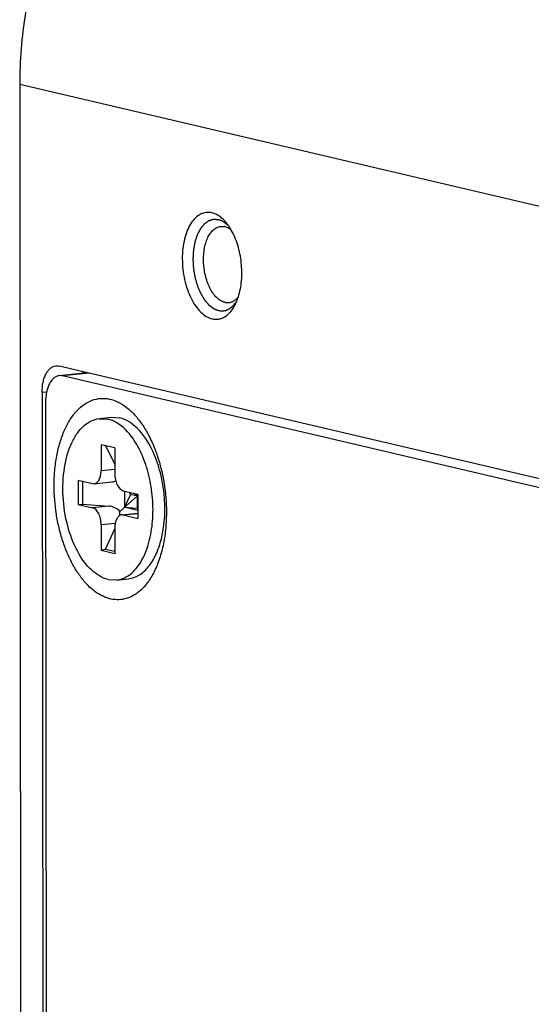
# Model space of a CAD drawing. Header units: millimetres. Extents: x 0 to 2731, y -3524 to -2222.
# Tile 204 of 221: x 2297 to 2314, y -2475 to -2442. Entities that reach past the tile are written whole.
import ezdxf

# ---------------------------------------------------------------- set-up
doc = ezdxf.new("R2010")
doc.units = ezdxf.units.MM
doc.header["$LTSCALE"] = 46.255
doc.layers.add('00_COMPONENTS', color=7, linetype='CONTINUOUS')

msp = doc.modelspace()

# ---------------------------------------------------------------- linework, layer by layer
at = {"layer": '00_COMPONENTS', "color": 7}
for p, q in [((2297.192, -2444.529), (2297.251, -2503.269)), ((2327.385, -2460.497), (2298.479, -2453.716)), ((2299.407, -2453.934), (2298.486, -2454.032)), ((2327.274, -2460.767), (2298.591, -2454.039)), ((2297.924, -2454.573), (2297.974, -2503.192)), ((2298.036, -2454.896), (2298.085, -2503.18)), ((2299.795, -2455.43), (2300.183, -2455.389)), ((2299.796, -2455.436), (2300.073, -2455.449)), ((2300.183, -2455.389), (2300.46, -2455.408)), ((2299.851, -2456.285), (2299.852, -2457.125)), ((2300.296, -2456.39), (2299.851, -2456.285)), ((2299.991, -2456.318), (2300.297, -2456.914)), ((2300.296, -2456.39), (2300.297, -2457.229)), ((2299.102, -2457.442), (2299.103, -2458.232)), ((2299.102, -2457.442), (2299.575, -2457.553)), ((2299.247, -2457.476), (2299.248, -2458.222)), ((2299.627, -2457.557), (2300.196, -2457.496)), ((2299.575, -2457.553), (2299.627, -2457.556)), ((2300.575, -2457.788), (2301.048, -2457.899)), ((2300.617, -2457.788), (2300.618, -2458.327)), ((2300.769, -2457.833), (2300.809, -2457.912)), ((2300.466, -2458.46), (2301.032, -2457.964)), ((2300.809, -2457.912), (2300.618, -2458.327)), ((2301.048, -2457.968), (2300.809, -2457.912)), ((2301.032, -2457.964), (2300.945, -2457.875)), ((2301.032, -2457.964), (2301.038, -2457.898)), ((2301.032, -2457.964), (2301.048, -2458.218)), ((2301.032, -2457.964), (2301.032, -2458.359)), ((2301.048, -2457.899), (2301.049, -2458.689)), ((2299.103, -2458.232), (2299.248, -2458.222)), ((2299.103, -2458.232), (2299.576, -2458.343)), ((2299.248, -2458.222), (2300.1, -2458.288)), ((2301.049, -2458.428), (2300.618, -2458.327)), ((2300.618, -2458.327), (2301.032, -2458.359)), ((2301.032, -2458.359), (2301.048, -2458.398)), ((2300.524, -2458.575), (2301.049, -2458.519)), ((2300.576, -2458.578), (2300.524, -2458.576)), ((2300.576, -2458.578), (2301.049, -2458.689)), ((2299.854, -2458.902), (2299.855, -2459.742)), ((2300.299, -2459.018), (2299.984, -2459.701)), ((2300.299, -2459.007), (2300.3, -2459.846)), ((2299.984, -2459.701), (2299.855, -2459.742)), ((2300.3, -2459.846), (2299.855, -2459.742)), ((2300.3, -2459.775), (2299.984, -2459.701)), ((2300.078, -2460.683), (2300.355, -2460.695)), ((2300.356, -2460.701), (2300.743, -2460.66))]:
    msp.add_line(p, q, dxfattribs=at)
at = {"layer": '00_COMPONENTS', "color": 4}
for p, q in [((2332.379, -2452.783), (2297.192, -2444.529)), ((2299.46, -2453.946), (2298.591, -2454.039)), ((2297.924, -2454.573), (2298.071, -2454.558)), ((2299.852, -2457.125), (2300.297, -2457.077)), ((2300.1, -2458.288), (2299.576, -2458.343)), ((2300.576, -2458.578), (2301.049, -2458.528)), ((2300.314, -2458.853), (2299.854, -2458.902))]:
    msp.add_line(p, q, dxfattribs=at)
at = {"layer": '00_COMPONENTS', "color": 7}
for centre, radius, start, end in [((2299.867, -2456.322), 0.897, 71.9597, 76.7621), ((2299.739, -2456.619), 1.222, 60.064, 60.4603), ((2298.226, -2457.898), 3.228, 26.3072, 28.8927), ((2297.956, -2458.03), 3.528, 23.1493, 26.3008), ((2297.796, -2458.101), 3.703, 22.851, 23.173), ((2297.768, -2458.112), 3.733, 22.566, 22.8511)]:
    msp.add_arc(centre, radius, start, end, dxfattribs=at)
for centre, major_axis, ratio, start_param, end_param in [((2300.098, -2457.004), (0.456, -0.27), 0.911488, -0.885721, -0.614034), ((2300.1, -2458.781), (0.456, -0.27), 0.911488, 1.280901, 2.066299), ((2300.1, -2458.781), (0.274, 0.506), 0.482805, -0.961693, -0.655214)]:
    msp.add_ellipse(centre, major_axis=major_axis, ratio=ratio, start_param=start_param, end_param=end_param, dxfattribs=at)
for points, knots in [([(2307.155, -2431.618), (2306.826, -2431.653), (2306.168, -2431.762), (2305.197, -2432.037), (2304.246, -2432.423), (2303.005, -2433.084), (2301.549, -2434.172), (2300.039, -2435.816), (2298.803, -2437.75), (2297.885, -2439.899), (2297.319, -2442.182), (2297.191, -2443.749), (2297.192, -2444.529)], [0, 0, 0, 0, 0.055808, 0.112475, 0.170141, 0.22891, 0.349775, 0.475112, 0.60417, 0.735714, 0.868207, 1, 1, 1, 1]), ([(2303.476, -2448.718), (2303.445, -2448.711), (2303.381, -2448.701), (2303.286, -2448.704), (2303.192, -2448.724), (2303.068, -2448.774), (2302.922, -2448.882), (2302.776, -2449.067), (2302.657, -2449.302), (2302.57, -2449.58), (2302.516, -2449.89), (2302.499, -2450.221), (2302.518, -2450.56), (2302.573, -2450.895), (2302.662, -2451.213), (2302.781, -2451.502), (2302.927, -2451.752), (2303.094, -2451.954), (2303.277, -2452.1), (2303.413, -2452.159), (2303.479, -2452.174)], [0, 0, 0, 0, 0.022191, 0.043938, 0.065719, 0.088007, 0.135583, 0.189186, 0.249713, 0.3169, 0.389672, 0.466412, 0.545177, 0.623868, 0.700394, 0.772827, 0.839582, 0.899628, 0.95277, 1, 1, 1, 1]), ([(2303.965, -2449.067), (2303.929, -2449.022), (2303.856, -2448.939), (2303.735, -2448.836), (2303.609, -2448.76), (2303.52, -2448.728), (2303.476, -2448.718)], [0, 0, 0, 0, 0.281156, 0.540143, 0.778547, 1, 1, 1, 1]), ([(2303.894, -2451.636), (2303.85, -2451.626), (2303.759, -2451.588), (2303.635, -2451.494), (2303.521, -2451.364), (2303.42, -2451.203), (2303.335, -2451.015), (2303.268, -2450.807), (2303.222, -2450.585), (2303.198, -2450.358), (2303.197, -2450.131), (2303.219, -2449.914), (2303.264, -2449.713), (2303.329, -2449.535), (2303.414, -2449.385), (2303.516, -2449.268), (2303.632, -2449.188), (2303.719, -2449.163), (2303.761, -2449.159)], [0, 0, 0, 0, 0.046211, 0.097785, 0.155685, 0.219876, 0.289591, 0.363565, 0.440206, 0.51774, 0.594331, 0.668208, 0.737787, 0.801812, 0.859535, 0.910943, 0.957032, 1, 1, 1, 1]), ([(2303.761, -2449.159), (2303.772, -2449.158), (2303.816, -2449.155), (2303.86, -2449.16), (2303.892, -2449.167)], [0, 0, 0, 0, 0.247279, 1, 1, 1, 1]), ([(2304.107, -2449.278), (2304.096, -2449.259), (2304.053, -2449.186), (2304.004, -2449.116), (2303.965, -2449.067)], [0, 0, 0, 0, 0.258803, 1, 1, 1, 1]), ([(2304.107, -2449.278), (2304.074, -2449.252), (2304.006, -2449.206), (2303.93, -2449.176), (2303.892, -2449.167)], [0, 0, 0, 0, 0.522748, 1, 1, 1, 1]), ([(2304.339, -2451.455), (2304.365, -2451.372), (2304.408, -2451.197), (2304.458, -2450.826), (2304.45, -2450.343), (2304.356, -2449.868), (2304.229, -2449.516), (2304.15, -2449.354), (2304.107, -2449.278)], [0, 0, 0, 0, 0.116507, 0.240209, 0.500008, 0.759802, 0.8835, 1, 1, 1, 1]), ([(2303.479, -2452.174), (2303.515, -2452.183), (2303.588, -2452.193), (2303.699, -2452.185), (2303.806, -2452.154), (2303.947, -2452.082), (2304.108, -2451.932), (2304.202, -2451.778), (2304.244, -2451.692)], [0, 0, 0, 0, 0.113283, 0.224375, 0.336533, 0.452873, 0.707007, 1, 1, 1, 1]), ([(2303.894, -2451.636), (2303.905, -2451.639), (2303.948, -2451.647), (2303.993, -2451.648), (2304.025, -2451.645)], [0, 0, 0, 0, 0.254816, 1, 1, 1, 1]), ([(2304.025, -2451.645), (2304.054, -2451.642), (2304.112, -2451.629), (2304.195, -2451.589), (2304.272, -2451.531), (2304.317, -2451.482), (2304.338, -2451.455)], [0, 0, 0, 0, 0.231284, 0.47076, 0.725355, 1, 1, 1, 1]), ([(2304.244, -2451.692), (2304.253, -2451.674), (2304.289, -2451.597), (2304.319, -2451.517), (2304.339, -2451.455)], [0, 0, 0, 0, 0.241203, 1, 1, 1, 1]), ([(2297.924, -2454.573), (2297.924, -2454.464), (2297.939, -2454.304), (2297.992, -2454.105), (2298.046, -2453.977), (2298.112, -2453.87), (2298.19, -2453.787), (2298.278, -2453.731), (2298.343, -2453.713), (2298.374, -2453.709)], [0, 0, 0, 0, 0.312045, 0.455295, 0.586946, 0.705951, 0.812654, 0.909242, 1, 1, 1, 1]), ([(2298.374, -2453.709), (2298.383, -2453.709), (2298.418, -2453.706), (2298.453, -2453.71), (2298.479, -2453.716)], [0, 0, 0, 0, 0.247279, 1, 1, 1, 1]), ([(2299.27, -2453.902), (2299.268, -2453.906), (2299.265, -2453.913), (2299.261, -2453.923), (2299.258, -2453.931), (2299.256, -2453.936), (2299.254, -2453.94), (2299.254, -2453.942), (2299.253, -2453.944), (2299.252, -2453.947), (2299.251, -2453.949), (2299.25, -2453.95)], [0, 0, 0, 0, 0.25, 0.5, 0.625, 0.75, 0.8125, 0.84375, 0.875, 0.9375, 1, 1, 1, 1]), ([(2299.27, -2453.902), (2299.268, -2453.906), (2299.261, -2453.922), (2299.255, -2453.938), (2299.25, -2453.95)], [0, 0, 0, 0, 0.246843, 1, 1, 1, 1]), ([(2298.486, -2454.032), (2298.454, -2454.035), (2298.39, -2454.053), (2298.302, -2454.109), (2298.224, -2454.192), (2298.157, -2454.299), (2298.104, -2454.427), (2298.05, -2454.626), (2298.036, -2454.786), (2298.036, -2454.896)], [0, 0, 0, 0, 0.090758, 0.187346, 0.294049, 0.413054, 0.544705, 0.687954, 1, 1, 1, 1]), ([(2298.591, -2454.039), (2298.582, -2454.037), (2298.548, -2454.03), (2298.512, -2454.029), (2298.486, -2454.032)], [0, 0, 0, 0, 0.254802, 1, 1, 1, 1]), ([(2298.316, -2457.627), (2298.316, -2457.461), (2298.33, -2457.133), (2298.394, -2456.657), (2298.5, -2456.215), (2298.645, -2455.816), (2298.827, -2455.469), (2299.041, -2455.183), (2299.284, -2454.965), (2299.551, -2454.822), (2299.836, -2454.759), (2300.128, -2454.781), (2300.418, -2454.884), (2300.698, -2455.065), (2300.964, -2455.316), (2301.208, -2455.631), (2301.428, -2456.004), (2301.55, -2456.277), (2301.606, -2456.421)], [0, 0, 0, 0, 0.082285, 0.161533, 0.236573, 0.306472, 0.370631, 0.428907, 0.48177, 0.530444, 0.576932, 0.623731, 0.673265, 0.727359, 0.787044, 0.852628, 0.923843, 1, 1, 1, 1]), ([(2300.078, -2460.683), (2299.88, -2460.636), (2299.474, -2460.376), (2299.034, -2459.745), (2298.723, -2458.914), (2298.579, -2457.98), (2298.618, -2457.057), (2298.808, -2456.356), (2299.059, -2455.911), (2299.274, -2455.662), (2299.522, -2455.494), (2299.706, -2455.441), (2299.795, -2455.431)], [0, 0, 0, 0, 0.097063, 0.219105, 0.362739, 0.517034, 0.667558, 0.80114, 0.858984, 0.910567, 0.956845, 1, 1, 1, 1]), ([(2300.341, -2455.556), (2300.325, -2455.547), (2300.262, -2455.513), (2300.196, -2455.485), (2300.145, -2455.469)], [0, 0, 0, 0, 0.257913, 1, 1, 1, 1]), ([(2301.052, -2456.338), (2301.004, -2456.252), (2300.82, -2455.953), (2300.567, -2455.687), (2300.348, -2455.56)], [0, 0, 0, 0, 0.280899, 1, 1, 1, 1]), ([(2301.51, -2456.434), (2301.387, -2456.182), (2301.114, -2455.754), (2300.674, -2455.458), (2300.46, -2455.408)], [0, 0, 0, 0, 0.560411, 1, 1, 1, 1]), ([(2301.821, -2459.358), (2301.941, -2458.875), (2301.972, -2458.102), (2301.79, -2457.123), (2301.617, -2456.651), (2301.51, -2456.434)], [0, 0, 0, 0, 0.499148, 0.75726, 1, 1, 1, 1]), ([(2301.606, -2456.421), (2301.613, -2456.438), (2301.641, -2456.51), (2301.667, -2456.582), (2301.685, -2456.636)], [0, 0, 0, 0, 0.247906, 1, 1, 1, 1]), ([(2301.393, -2459.55), (2301.459, -2459.329), (2301.547, -2458.854), (2301.559, -2458.119), (2301.454, -2457.38), (2301.309, -2456.903), (2301.216, -2456.68)], [0, 0, 0, 0, 0.236991, 0.492054, 0.751415, 1, 1, 1, 1]), ([(2301.685, -2456.636), (2301.785, -2456.93), (2301.933, -2457.543), (2301.985, -2458.171), (2301.985, -2458.488)], [0, 0, 0, 0, 0.494963, 1, 1, 1, 1]), ([(2299.627, -2457.556), (2299.66, -2457.553), (2299.729, -2457.52), (2299.799, -2457.419), (2299.843, -2457.282), (2299.852, -2457.179), (2299.852, -2457.125)], [0, 0, 0, 0, 0.186374, 0.411677, 0.687609, 1, 1, 1, 1]), ([(2300.297, -2457.229), (2300.297, -2457.294), (2300.312, -2457.422), (2300.378, -2457.625), (2300.487, -2457.767), (2300.575, -2457.788)], [0, 0, 0, 0, 0.29816, 0.580813, 1, 1, 1, 1]), ([(2301.304, -2460.865), (2301.241, -2460.942), (2301.106, -2461.079), (2300.873, -2461.236), (2300.624, -2461.329), (2300.364, -2461.355), (2300.101, -2461.313), (2299.841, -2461.206), (2299.589, -2461.037), (2299.35, -2460.81), (2299.126, -2460.529), (2298.923, -2460.201), (2298.745, -2459.832), (2298.593, -2459.428), (2298.472, -2458.997), (2298.354, -2458.397), (2298.317, -2457.935), (2298.316, -2457.627)], [0, 0, 0, 0, 0.052717, 0.101299, 0.147089, 0.191915, 0.237798, 0.286547, 0.33948, 0.397344, 0.460371, 0.528382, 0.600881, 0.677137, 0.756245, 0.837181, 1, 1, 1, 1]), ([(2299.854, -2458.902), (2299.854, -2458.837), (2299.839, -2458.709), (2299.774, -2458.506), (2299.665, -2458.364), (2299.576, -2458.343)], [0, 0, 0, 0, 0.29816, 0.580813, 1, 1, 1, 1]), ([(2300.524, -2458.575), (2300.492, -2458.578), (2300.422, -2458.611), (2300.352, -2458.712), (2300.308, -2458.849), (2300.299, -2458.952), (2300.299, -2459.007)], [0, 0, 0, 0, 0.186374, 0.411677, 0.687609, 1, 1, 1, 1]), ([(2301.985, -2458.488), (2301.985, -2458.542), (2301.983, -2458.754), (2301.968, -2458.967), (2301.95, -2459.124)], [0, 0, 0, 0, 0.253622, 1, 1, 1, 1]), ([(2301.95, -2459.124), (2301.929, -2459.299), (2301.873, -2459.635), (2301.735, -2460.108), (2301.551, -2460.521), (2301.391, -2460.761), (2301.304, -2460.865)], [0, 0, 0, 0, 0.280792, 0.543096, 0.783361, 1, 1, 1, 1]), ([(2300.743, -2460.659), (2300.863, -2460.645), (2301.114, -2460.557), (2301.424, -2460.27), (2301.669, -2459.857), (2301.778, -2459.533), (2301.821, -2459.358)], [0, 0, 0, 0, 0.20316, 0.430721, 0.695849, 1, 1, 1, 1]), ([(2300.814, -2460.505), (2300.949, -2460.398), (2301.19, -2460.097), (2301.334, -2459.746), (2301.393, -2459.55)], [0, 0, 0, 0, 0.456403, 1, 1, 1, 1]), ([(2300.356, -2460.7), (2300.416, -2460.693), (2300.496, -2460.675), (2300.572, -2460.646), (2300.591, -2460.638)], [0, 0, 0, 0, 0.746036, 1, 1, 1, 1]), ([(2300.591, -2460.638), (2300.611, -2460.63), (2300.689, -2460.593), (2300.763, -2460.545), (2300.814, -2460.505)], [0, 0, 0, 0, 0.243175, 1, 1, 1, 1])]:
    msp.add_open_spline(points, degree=3, knots=knots, dxfattribs=at)
at = {"layer": '00_COMPONENTS', "color": 4}
for points, knots in [([(2303.684, -2448.943), (2303.67, -2448.942), (2303.65, -2448.941), (2303.623, -2448.939), (2303.603, -2448.938), (2303.586, -2448.937), (2303.573, -2448.936), (2303.562, -2448.935), (2303.552, -2448.935), (2303.544, -2448.934), (2303.537, -2448.934), (2303.533, -2448.934), (2303.53, -2448.933), (2303.527, -2448.933), (2303.525, -2448.933), (2303.523, -2448.933), (2303.523, -2448.933), (2303.522, -2448.933), (2303.521, -2448.933), (2303.521, -2448.933), (2303.519, -2448.934), (2303.517, -2448.934), (2303.515, -2448.935), (2303.511, -2448.936), (2303.507, -2448.937), (2303.501, -2448.939), (2303.493, -2448.942), (2303.483, -2448.945), (2303.473, -2448.948), (2303.46, -2448.952), (2303.444, -2448.956), (2303.428, -2448.961), (2303.415, -2448.965), (2303.405, -2448.968), (2303.395, -2448.971), (2303.387, -2448.974), (2303.381, -2448.976), (2303.377, -2448.977), (2303.374, -2448.978), (2303.371, -2448.978), (2303.369, -2448.979), (2303.368, -2448.98), (2303.367, -2448.98), (2303.366, -2448.98), (2303.366, -2448.98), (2303.365, -2448.981), (2303.364, -2448.982), (2303.362, -2448.983), (2303.36, -2448.985), (2303.357, -2448.987), (2303.353, -2448.99), (2303.347, -2448.994), (2303.339, -2448.999), (2303.33, -2449.005), (2303.321, -2449.012), (2303.309, -2449.02), (2303.294, -2449.031), (2303.28, -2449.042), (2303.268, -2449.05), (2303.259, -2449.056), (2303.25, -2449.063), (2303.242, -2449.068), (2303.236, -2449.072), (2303.232, -2449.075), (2303.229, -2449.077), (2303.227, -2449.079), (2303.225, -2449.08), (2303.224, -2449.081), (2303.223, -2449.082), (2303.223, -2449.082), (2303.222, -2449.083), (2303.222, -2449.083), (2303.22, -2449.085), (2303.219, -2449.087), (2303.217, -2449.089), (2303.214, -2449.093), (2303.211, -2449.097), (2303.205, -2449.103), (2303.199, -2449.111), (2303.191, -2449.121), (2303.183, -2449.131), (2303.172, -2449.144), (2303.159, -2449.16), (2303.145, -2449.176), (2303.135, -2449.189), (2303.127, -2449.199), (2303.119, -2449.209), (2303.112, -2449.217), (2303.107, -2449.224), (2303.103, -2449.228), (2303.101, -2449.231), (2303.099, -2449.233), (2303.097, -2449.235), (2303.096, -2449.237), (2303.095, -2449.238), (2303.095, -2449.238), (2303.094, -2449.239), (2303.094, -2449.24), (2303.093, -2449.242), (2303.092, -2449.244), (2303.09, -2449.248), (2303.088, -2449.252), (2303.085, -2449.257), (2303.081, -2449.265), (2303.075, -2449.276), (2303.069, -2449.288), (2303.063, -2449.3), (2303.054, -2449.317), (2303.043, -2449.338), (2303.032, -2449.359), (2303.024, -2449.375), (2303.017, -2449.388), (2303.011, -2449.4), (2303.006, -2449.41), (2303.001, -2449.419), (2302.999, -2449.424), (2302.996, -2449.428), (2302.995, -2449.431), (2302.994, -2449.434), (2302.993, -2449.436), (2302.992, -2449.437), (2302.992, -2449.437), (2302.991, -2449.438), (2302.991, -2449.44), (2302.99, -2449.442), (2302.989, -2449.445), (2302.988, -2449.449), (2302.986, -2449.453), (2302.984, -2449.46), (2302.981, -2449.469), (2302.977, -2449.482), (2302.972, -2449.497), (2302.968, -2449.511), (2302.961, -2449.531), (2302.953, -2449.556), (2302.945, -2449.58), (2302.939, -2449.6), (2302.934, -2449.615), (2302.929, -2449.63), (2302.925, -2449.642), (2302.922, -2449.652), (2302.92, -2449.658), (2302.919, -2449.663), (2302.917, -2449.667), (2302.916, -2449.67), (2302.916, -2449.672), (2302.915, -2449.673), (2302.915, -2449.674), (2302.915, -2449.675), (2302.915, -2449.677), (2302.914, -2449.679), (2302.914, -2449.682), (2302.913, -2449.687), (2302.912, -2449.692), (2302.911, -2449.699), (2302.909, -2449.71), (2302.906, -2449.724), (2302.903, -2449.74), (2302.9, -2449.757), (2302.896, -2449.779), (2302.891, -2449.807), (2302.886, -2449.834), (2302.883, -2449.857), (2302.88, -2449.873), (2302.877, -2449.89), (2302.874, -2449.904), (2302.872, -2449.915), (2302.871, -2449.922), (2302.87, -2449.927), (2302.869, -2449.931), (2302.869, -2449.935), (2302.868, -2449.937), (2302.868, -2449.939), (2302.868, -2449.942), (2302.867, -2449.945), (2302.867, -2449.948), (2302.867, -2449.953), (2302.867, -2449.959), (2302.866, -2449.967), (2302.866, -2449.979), (2302.865, -2449.994), (2302.864, -2450.012), (2302.863, -2450.03), (2302.861, -2450.054), (2302.86, -2450.084), (2302.858, -2450.12), (2302.856, -2450.15), (2302.855, -2450.174), (2302.854, -2450.189), (2302.853, -2450.201), (2302.853, -2450.21), (2302.852, -2450.218), (2302.852, -2450.223), (2302.852, -2450.226), (2302.851, -2450.228), (2302.852, -2450.231), (2302.852, -2450.234), (2302.852, -2450.239), (2302.853, -2450.247), (2302.853, -2450.256), (2302.854, -2450.268), (2302.855, -2450.283), (2302.856, -2450.307), (2302.858, -2450.338), (2302.86, -2450.374), (2302.862, -2450.411), (2302.863, -2450.441), (2302.865, -2450.465), (2302.866, -2450.48), (2302.866, -2450.493), (2302.867, -2450.502), (2302.867, -2450.509), (2302.867, -2450.515), (2302.868, -2450.518), (2302.868, -2450.52), (2302.868, -2450.522), (2302.869, -2450.525), (2302.869, -2450.53), (2302.871, -2450.538), (2302.872, -2450.547), (2302.874, -2450.559), (2302.877, -2450.574), (2302.881, -2450.598), (2302.885, -2450.628), (2302.891, -2450.664), (2302.897, -2450.7), (2302.902, -2450.73), (2302.906, -2450.754), (2302.909, -2450.769), (2302.911, -2450.781), (2302.912, -2450.79), (2302.913, -2450.797), (2302.914, -2450.802), (2302.915, -2450.805), (2302.915, -2450.808), (2302.916, -2450.81), (2302.916, -2450.813), (2302.918, -2450.818), (2302.92, -2450.825), (2302.922, -2450.833), (2302.925, -2450.845), (2302.929, -2450.859), (2302.936, -2450.882), (2302.944, -2450.91), (2302.953, -2450.944), (2302.963, -2450.978), (2302.971, -2451.007), (2302.977, -2451.03), (2302.981, -2451.044), (2302.985, -2451.055), (2302.987, -2451.064), (2302.989, -2451.071), (2302.99, -2451.076), (2302.991, -2451.079), (2302.992, -2451.081), (2302.993, -2451.083), (2302.994, -2451.085), (2302.996, -2451.09), (2302.998, -2451.097), (2303.002, -2451.104), (2303.006, -2451.115), (2303.011, -2451.128), (2303.02, -2451.149), (2303.031, -2451.175), (2303.044, -2451.207), (2303.055, -2451.233), (2303.064, -2451.254), (2303.071, -2451.27), (2303.077, -2451.286), (2303.083, -2451.299), (2303.087, -2451.309), (2303.09, -2451.316), (2303.092, -2451.321), (2303.094, -2451.325), (2303.095, -2451.328), (2303.096, -2451.331), (2303.096, -2451.332), (2303.097, -2451.333), (2303.097, -2451.334), (2303.098, -2451.335), (2303.099, -2451.337), (2303.101, -2451.34), (2303.103, -2451.343), (2303.105, -2451.348), (2303.109, -2451.353), (2303.114, -2451.362), (2303.12, -2451.373), (2303.128, -2451.386), (2303.136, -2451.4), (2303.147, -2451.417), (2303.16, -2451.44), (2303.173, -2451.462), (2303.183, -2451.48), (2303.191, -2451.493), (2303.199, -2451.506), (2303.206, -2451.517), (2303.211, -2451.526), (2303.214, -2451.532), (2303.217, -2451.536), (2303.219, -2451.539), (2303.22, -2451.542), (2303.222, -2451.544), (2303.222, -2451.545), (2303.223, -2451.546), (2303.223, -2451.547), (2303.224, -2451.548), (2303.225, -2451.549), (2303.227, -2451.551), (2303.23, -2451.554), (2303.233, -2451.558), (2303.236, -2451.562), (2303.242, -2451.569), (2303.25, -2451.578), (2303.259, -2451.589), (2303.268, -2451.599), (2303.28, -2451.613), (2303.295, -2451.631), (2303.31, -2451.649), (2303.321, -2451.663), (2303.33, -2451.674), (2303.339, -2451.684), (2303.347, -2451.693), (2303.353, -2451.7), (2303.357, -2451.705), (2303.36, -2451.708), (2303.362, -2451.711), (2303.364, -2451.713), (2303.365, -2451.715), (2303.366, -2451.716), (2303.366, -2451.716), (2303.367, -2451.717), (2303.368, -2451.717), (2303.369, -2451.719), (2303.371, -2451.72), (2303.374, -2451.722), (2303.377, -2451.725), (2303.381, -2451.728), (2303.387, -2451.733), (2303.396, -2451.739), (2303.405, -2451.747), (2303.415, -2451.754), (2303.428, -2451.764), (2303.444, -2451.777), (2303.46, -2451.789), (2303.473, -2451.8), (2303.483, -2451.807), (2303.493, -2451.815), (2303.501, -2451.821), (2303.507, -2451.826), (2303.512, -2451.829), (2303.515, -2451.832), (2303.517, -2451.834), (2303.519, -2451.835), (2303.521, -2451.836), (2303.521, -2451.837), (2303.522, -2451.837), (2303.523, -2451.838), (2303.524, -2451.838), (2303.525, -2451.839), (2303.527, -2451.839), (2303.53, -2451.841), (2303.533, -2451.842), (2303.538, -2451.844), (2303.544, -2451.847), (2303.553, -2451.85), (2303.563, -2451.854), (2303.574, -2451.859), (2303.587, -2451.864), (2303.604, -2451.871), (2303.625, -2451.88), (2303.653, -2451.891), (2303.673, -2451.9), (2303.687, -2451.905)], [0, 0, 0, 0, 0.015625, 0.023438, 0.03125, 0.039062, 0.042969, 0.046875, 0.050781, 0.054688, 0.056641, 0.058594, 0.05957, 0.060547, 0.061523, 0.062012, 0.062256, 0.0625, 0.062744, 0.062988, 0.063477, 0.064453, 0.06543, 0.066406, 0.068359, 0.070312, 0.074219, 0.078125, 0.082031, 0.085938, 0.09375, 0.101562, 0.105469, 0.109375, 0.113281, 0.117188, 0.119141, 0.121094, 0.12207, 0.123047, 0.124023, 0.124512, 0.124756, 0.125, 0.125244, 0.125488, 0.125977, 0.126953, 0.12793, 0.128906, 0.130859, 0.132812, 0.136719, 0.140625, 0.144531, 0.148438, 0.15625, 0.164062, 0.167969, 0.171875, 0.175781, 0.179688, 0.181641, 0.183594, 0.18457, 0.185547, 0.186523, 0.187012, 0.187256, 0.1875, 0.187744, 0.187988, 0.188477, 0.189453, 0.19043, 0.191406, 0.193359, 0.195312, 0.199219, 0.203125, 0.207031, 0.210938, 0.21875, 0.226562, 0.230469, 0.234375, 0.238281, 0.242188, 0.244141, 0.246094, 0.24707, 0.248047, 0.249023, 0.249512, 0.249756, 0.25, 0.250244, 0.250488, 0.250977, 0.251953, 0.25293, 0.253906, 0.255859, 0.257812, 0.261719, 0.265625, 0.269531, 0.273438, 0.28125, 0.289062, 0.292969, 0.296875, 0.300781, 0.304688, 0.306641, 0.308594, 0.30957, 0.310547, 0.311523, 0.312012, 0.312256, 0.3125, 0.312744, 0.312988, 0.313477, 0.314453, 0.31543, 0.316406, 0.318359, 0.320312, 0.324219, 0.328125, 0.332031, 0.335938, 0.34375, 0.351562, 0.355469, 0.359375, 0.363281, 0.367188, 0.369141, 0.371094, 0.37207, 0.373047, 0.374023, 0.374512, 0.374756, 0.375, 0.375244, 0.375488, 0.375977, 0.376953, 0.37793, 0.378906, 0.380859, 0.382812, 0.386719, 0.390625, 0.394531, 0.398438, 0.40625, 0.414062, 0.417969, 0.421875, 0.425781, 0.429688, 0.431641, 0.433594, 0.43457, 0.435547, 0.436523, 0.437012, 0.4375, 0.437988, 0.438477, 0.439453, 0.44043, 0.441406, 0.443359, 0.445312, 0.449219, 0.453125, 0.457031, 0.460938, 0.46875, 0.476562, 0.484375, 0.488281, 0.492188, 0.494141, 0.496094, 0.498047, 0.499023, 0.499512, 0.5, 0.500488, 0.500977, 0.501953, 0.503906, 0.505859, 0.507812, 0.511719, 0.515625, 0.523438, 0.53125, 0.539062, 0.546875, 0.550781, 0.554688, 0.556641, 0.558594, 0.560547, 0.561523, 0.562012, 0.5625, 0.562988, 0.563477, 0.564453, 0.566406, 0.568359, 0.570312, 0.574219, 0.578125, 0.585938, 0.59375, 0.601562, 0.609375, 0.613281, 0.617188, 0.619141, 0.621094, 0.623047, 0.624023, 0.624512, 0.625, 0.625488, 0.625977, 0.626953, 0.628906, 0.630859, 0.632812, 0.636719, 0.640625, 0.648438, 0.65625, 0.664062, 0.671875, 0.675781, 0.679688, 0.681641, 0.683594, 0.685547, 0.686523, 0.687012, 0.6875, 0.687988, 0.688477, 0.689453, 0.691406, 0.693359, 0.695312, 0.699219, 0.703125, 0.710938, 0.71875, 0.726562, 0.730469, 0.734375, 0.738281, 0.742188, 0.744141, 0.746094, 0.74707, 0.748047, 0.749023, 0.749512, 0.749756, 0.75, 0.750244, 0.750488, 0.750977, 0.751953, 0.75293, 0.753906, 0.755859, 0.757812, 0.761719, 0.765625, 0.769531, 0.773438, 0.78125, 0.789062, 0.792969, 0.796875, 0.800781, 0.804688, 0.806641, 0.808594, 0.80957, 0.810547, 0.811523, 0.812012, 0.812256, 0.8125, 0.812744, 0.812988, 0.813477, 0.814453, 0.81543, 0.816406, 0.818359, 0.820312, 0.824219, 0.828125, 0.832031, 0.835938, 0.84375, 0.851562, 0.855469, 0.859375, 0.863281, 0.867188, 0.869141, 0.871094, 0.87207, 0.873047, 0.874023, 0.874512, 0.874756, 0.875, 0.875244, 0.875488, 0.875977, 0.876953, 0.87793, 0.878906, 0.880859, 0.882812, 0.886719, 0.890625, 0.894531, 0.898438, 0.90625, 0.914062, 0.917969, 0.921875, 0.925781, 0.929688, 0.931641, 0.933594, 0.93457, 0.935547, 0.936523, 0.937012, 0.937256, 0.9375, 0.937744, 0.937988, 0.938477, 0.939453, 0.94043, 0.941406, 0.943359, 0.945312, 0.949219, 0.953125, 0.957031, 0.960938, 0.96875, 0.976562, 0.984375, 1, 1, 1, 1]), ([(2304.036, -2449.163), (2304.029, -2449.157), (2304.019, -2449.147), (2304.005, -2449.133), (2303.997, -2449.125), (2303.99, -2449.119), (2303.986, -2449.115), (2303.983, -2449.111), (2303.98, -2449.109), (2303.977, -2449.107), (2303.972, -2449.102), (2303.964, -2449.095), (2303.953, -2449.086), (2303.942, -2449.077), (2303.934, -2449.07), (2303.929, -2449.066), (2303.926, -2449.064), (2303.924, -2449.062), (2303.923, -2449.061), (2303.919, -2449.059), (2303.915, -2449.055), (2303.907, -2449.05), (2303.898, -2449.044), (2303.889, -2449.037), (2303.882, -2449.032), (2303.876, -2449.028), (2303.871, -2449.025), (2303.868, -2449.023), (2303.866, -2449.021), (2303.865, -2449.02), (2303.863, -2449.02), (2303.862, -2449.019), (2303.858, -2449.017), (2303.854, -2449.014), (2303.848, -2449.011), (2303.84, -2449.007), (2303.831, -2449.001), (2303.822, -2448.996), (2303.814, -2448.992), (2303.809, -2448.989), (2303.806, -2448.987), (2303.804, -2448.986), (2303.802, -2448.986), (2303.8, -2448.985), (2303.797, -2448.983), (2303.792, -2448.981), (2303.785, -2448.978), (2303.776, -2448.974), (2303.765, -2448.97), (2303.757, -2448.966), (2303.751, -2448.964), (2303.749, -2448.963), (2303.747, -2448.962), (2303.745, -2448.961), (2303.742, -2448.96), (2303.737, -2448.959), (2303.729, -2448.956), (2303.719, -2448.953), (2303.704, -2448.949), (2303.692, -2448.945), (2303.684, -2448.943)], [0, 0, 0, 0, 0.0625, 0.09375, 0.125, 0.140625, 0.15625, 0.164062, 0.171875, 0.179688, 0.1875, 0.21875, 0.25, 0.28125, 0.3125, 0.320312, 0.328125, 0.332031, 0.335938, 0.34375, 0.359375, 0.375, 0.40625, 0.4375, 0.453125, 0.46875, 0.484375, 0.492188, 0.496094, 0.5, 0.503906, 0.507812, 0.515625, 0.53125, 0.546875, 0.5625, 0.59375, 0.625, 0.640625, 0.65625, 0.664062, 0.667969, 0.671875, 0.679688, 0.6875, 0.703125, 0.71875, 0.75, 0.78125, 0.8125, 0.820312, 0.828125, 0.832031, 0.835938, 0.84375, 0.859375, 0.875, 0.90625, 0.9375, 1, 1, 1, 1]), ([(2303.687, -2451.905), (2303.701, -2451.907), (2303.721, -2451.909), (2303.745, -2451.912), (2303.759, -2451.914), (2303.77, -2451.915), (2303.778, -2451.916), (2303.785, -2451.917), (2303.789, -2451.917), (2303.793, -2451.918), (2303.795, -2451.918), (2303.797, -2451.918), (2303.797, -2451.918), (2303.798, -2451.918), (2303.799, -2451.918), (2303.802, -2451.917), (2303.806, -2451.917), (2303.811, -2451.916), (2303.816, -2451.916), (2303.823, -2451.915), (2303.835, -2451.913), (2303.853, -2451.911), (2303.87, -2451.909), (2303.882, -2451.907), (2303.889, -2451.906), (2303.894, -2451.906), (2303.9, -2451.905), (2303.903, -2451.905), (2303.906, -2451.904), (2303.907, -2451.904), (2303.908, -2451.904), (2303.909, -2451.904), (2303.91, -2451.903), (2303.912, -2451.902), (2303.916, -2451.901), (2303.92, -2451.899), (2303.927, -2451.897), (2303.935, -2451.894), (2303.945, -2451.89), (2303.955, -2451.886), (2303.965, -2451.882), (2303.975, -2451.878), (2303.985, -2451.874), (2303.994, -2451.871), (2304, -2451.868), (2304.004, -2451.867), (2304.008, -2451.865), (2304.01, -2451.864), (2304.012, -2451.864), (2304.014, -2451.863), (2304.015, -2451.863), (2304.015, -2451.863), (2304.016, -2451.862), (2304.017, -2451.862), (2304.018, -2451.861), (2304.02, -2451.859), (2304.022, -2451.858), (2304.025, -2451.856), (2304.029, -2451.853), (2304.036, -2451.849), (2304.044, -2451.843), (2304.053, -2451.837), (2304.063, -2451.831), (2304.072, -2451.824), (2304.081, -2451.818), (2304.091, -2451.811), (2304.099, -2451.806), (2304.105, -2451.802), (2304.109, -2451.799), (2304.112, -2451.797), (2304.114, -2451.796), (2304.116, -2451.795), (2304.116, -2451.794), (2304.117, -2451.793), (2304.118, -2451.793), (2304.12, -2451.79), (2304.123, -2451.787), (2304.128, -2451.783), (2304.132, -2451.778), (2304.138, -2451.773), (2304.148, -2451.762), (2304.163, -2451.748), (2304.177, -2451.733), (2304.187, -2451.723), (2304.193, -2451.717), (2304.197, -2451.713), (2304.202, -2451.708), (2304.205, -2451.705), (2304.207, -2451.703), (2304.208, -2451.702), (2304.209, -2451.701), (2304.21, -2451.7), (2304.211, -2451.699), (2304.212, -2451.696), (2304.215, -2451.693), (2304.218, -2451.688), (2304.223, -2451.681), (2304.23, -2451.671), (2304.238, -2451.66), (2304.248, -2451.646), (2304.267, -2451.62), (2304.282, -2451.598), (2304.293, -2451.583)], [0, 0, 0, 0, 0.0625, 0.09375, 0.109375, 0.125, 0.140625, 0.148438, 0.15625, 0.160156, 0.164062, 0.166016, 0.166992, 0.167969, 0.169922, 0.171875, 0.179688, 0.1875, 0.195312, 0.203125, 0.21875, 0.25, 0.28125, 0.296875, 0.304688, 0.3125, 0.320312, 0.328125, 0.330078, 0.332031, 0.333008, 0.333984, 0.335938, 0.339844, 0.34375, 0.351562, 0.359375, 0.375, 0.390625, 0.40625, 0.421875, 0.4375, 0.453125, 0.46875, 0.476562, 0.484375, 0.488281, 0.492188, 0.496094, 0.498047, 0.499023, 0.5, 0.500977, 0.501953, 0.503906, 0.507812, 0.511719, 0.515625, 0.523438, 0.53125, 0.546875, 0.5625, 0.578125, 0.59375, 0.609375, 0.625, 0.640625, 0.648438, 0.65625, 0.660156, 0.664062, 0.666016, 0.666992, 0.667969, 0.669922, 0.671875, 0.679688, 0.6875, 0.695312, 0.703125, 0.71875, 0.75, 0.78125, 0.796875, 0.804688, 0.8125, 0.820312, 0.828125, 0.830078, 0.832031, 0.833008, 0.833984, 0.835938, 0.839844, 0.84375, 0.851562, 0.859375, 0.875, 0.890625, 0.90625, 0.9375, 1, 1, 1, 1])]:
    msp.add_open_spline(points, degree=3, knots=knots, dxfattribs=at)

doc.saveas('drawing.dxf')
